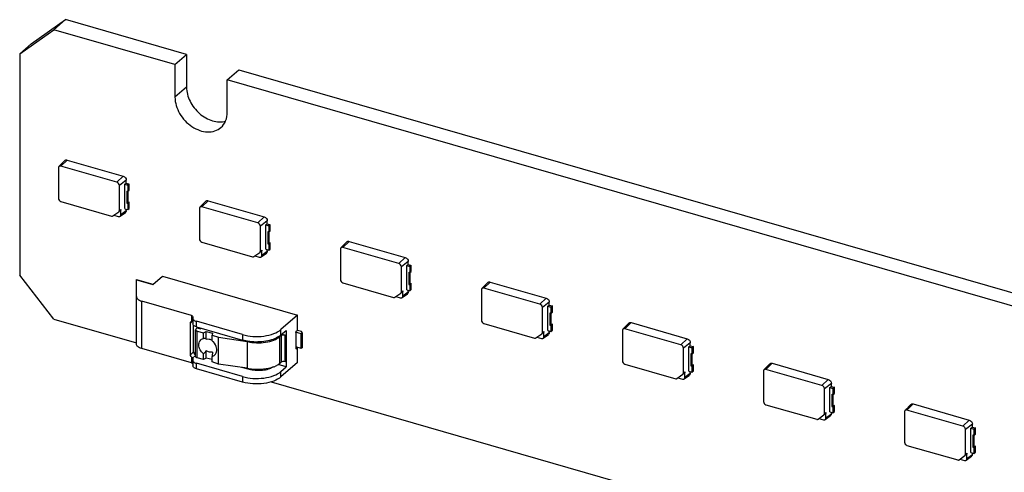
# Model space of a CAD drawing. Header units: millimetres. Extents: x 0 to 210, y 0 to 297.
# Tile 8 of 10: x 83 to 118, y 238 to 254. Entities that reach past the tile are written whole.
import ezdxf

# ---------------------------------------------------------------- set-up
doc = ezdxf.new("R2010")
doc.units = ezdxf.units.MM
doc.header["$LTSCALE"] = 19.36
doc.layers.get('0').update_dxf_attribs({"linetype": 'CONTINUOUS'})

msp = doc.modelspace()

# ---------------------------------------------------------------- linework, layer by layer
at = {"color": 7, "linetype": 'Continuous'}
for p, q in [((83.15568, 253.41187), (84.36812, 254.27431)), ((83.95562, 253.91707), (84.36812, 254.27431)), ((88.67588, 253.03076), (84.36812, 254.27431)), ((82.74318, 253.05464), (83.95562, 253.91707)), ((88.26338, 252.67353), (83.95562, 253.91707)), ((82.74318, 253.05464), (83.15568, 253.41187)), ((82.74318, 253.05464), (82.74318, 245.17381)), ((88.26338, 252.67353), (88.67588, 253.03076)), ((88.67588, 253.03076), (88.67588, 251.87231)), ((88.26338, 252.67353), (88.26338, 251.51507)), ((90.12534, 252.13603), (90.53784, 252.49326)), ((90.53784, 252.49326), (136.37473, 239.26129)), ((90.12534, 250.97757), (90.12534, 252.13603)), ((135.96223, 238.90406), (90.12534, 252.13603)), ((84.43193, 249.27624), (86.42379, 248.70124)), ((84.1191, 248.99849), (84.1191, 247.91595)), ((84.13724, 249.0467), (84.34604, 249.25866)), ((84.18969, 249.09994), (84.16543, 249.07893)), ((86.19879, 248.48596), (84.20693, 249.06096)), ((86.28662, 247.47767), (86.28662, 248.37278)), ((86.47751, 248.41149), (86.53205, 248.45348)), ((86.47751, 247.54547), (86.47751, 248.41149)), ((86.47751, 248.41149), (86.5903, 248.37893)), ((86.53205, 248.45348), (86.53205, 248.56174)), ((86.53205, 248.45348), (86.6403, 248.42223)), ((86.6403, 248.42223), (86.5903, 248.37893)), ((86.5903, 248.37893), (86.5903, 248.16243)), ((86.6403, 248.20573), (86.6403, 248.42223)), ((86.55115, 248.17373), (86.55115, 247.74071)), ((86.55115, 248.17373), (86.5903, 248.16243)), ((86.5903, 248.16243), (86.6403, 248.20573)), ((86.60115, 247.78401), (86.60115, 248.17373)), ((84.20693, 247.80277), (86.01137, 247.28188)), ((86.47978, 247.54481), (86.5903, 247.51291)), ((86.53205, 247.4792), (86.53205, 247.52972)), ((86.60115, 247.78401), (86.55115, 247.74071)), ((86.55115, 247.74071), (86.5903, 247.72941)), ((86.6403, 247.77271), (86.5903, 247.72941)), ((86.5903, 247.72941), (86.5903, 247.51291)), ((86.5903, 247.51291), (86.6403, 247.55621)), ((86.60115, 247.78401), (86.6403, 247.77271)), ((86.6403, 247.55621), (86.6403, 247.77271)), ((89.13339, 247.55099), (89.13339, 246.46845)), ((89.15153, 247.5992), (89.36032, 247.81116)), ((89.20397, 247.65244), (89.17971, 247.63143)), ((91.21308, 247.03846), (89.22122, 247.61346)), ((89.44622, 247.82874), (91.43808, 247.25374)), ((86.05816, 247.28775), (86.26724, 247.43647)), ((86.09197, 247.3118), (86.24879, 247.26653)), ((86.32045, 247.47564), (86.26724, 247.43647)), ((86.3149, 247.27531), (86.50127, 247.41248)), ((86.34116, 247.33224), (86.34116, 247.51966)), ((91.30091, 246.03017), (91.30091, 246.92528)), ((91.49179, 246.96399), (91.54633, 247.00598)), ((91.49179, 246.09797), (91.49179, 246.96399)), ((91.49179, 246.96399), (91.60459, 246.93143)), ((91.54633, 247.00598), (91.54633, 247.11424)), ((91.54633, 247.00598), (91.65459, 246.97473)), ((91.65459, 246.97473), (91.60459, 246.93143)), ((91.60459, 246.93143), (91.60459, 246.71493)), ((91.65459, 246.75823), (91.65459, 246.97473)), ((91.56544, 246.72623), (91.56544, 246.29321)), ((91.56544, 246.72623), (91.60459, 246.71493)), ((91.60459, 246.71493), (91.65459, 246.75823)), ((91.61544, 246.33651), (91.61544, 246.72433)), ((89.22122, 246.35527), (91.02565, 245.83438)), ((91.61544, 246.33651), (91.56544, 246.29321)), ((91.56544, 246.29321), (91.60459, 246.28191)), ((91.65459, 246.32521), (91.60459, 246.28191)), ((91.60459, 246.28191), (91.60459, 246.06541)), ((91.61544, 246.33651), (91.65459, 246.32521)), ((91.65459, 246.10871), (91.65459, 246.32521)), ((94.16582, 246.1517), (94.37461, 246.36366)), ((94.21826, 246.20494), (94.194, 246.18393)), ((96.22737, 245.59096), (94.23551, 246.16596)), ((94.46051, 246.38124), (96.45237, 245.80624)), ((91.07245, 245.84025), (91.28152, 245.98897)), ((91.10626, 245.8643), (91.26308, 245.81903)), ((91.33473, 246.02814), (91.28152, 245.98897)), ((91.32919, 245.82781), (91.51555, 245.96498)), ((91.35545, 245.88474), (91.35545, 246.07216)), ((91.49406, 246.09731), (91.60459, 246.06541)), ((91.54633, 246.0317), (91.54633, 246.08222)), ((91.60459, 246.06541), (91.65459, 246.10871)), ((94.14768, 246.10349), (94.14768, 245.02095)), ((96.3152, 244.58267), (96.3152, 245.47778)), ((96.50608, 245.51649), (96.56062, 245.55848)), ((96.50608, 244.65047), (96.50608, 245.51649)), ((96.50608, 245.51649), (96.61887, 245.48393)), ((96.56062, 245.55848), (96.56062, 245.66674)), ((96.56062, 245.55848), (96.66887, 245.52723)), ((96.66887, 245.52723), (96.61887, 245.48393)), ((96.61887, 245.48393), (96.61887, 245.26743)), ((96.66887, 245.31073), (96.66887, 245.52723)), ((83.95562, 243.61137), (82.74318, 245.17381)), ((87.47413, 244.84317), (87.81523, 245.13857)), ((87.81523, 245.13857), (92.62167, 243.75107)), ((96.57973, 245.27873), (96.57973, 244.84571)), ((96.57973, 245.27873), (96.61887, 245.26743)), ((96.61887, 245.26743), (96.66887, 245.31073)), ((96.62973, 244.88901), (96.62973, 245.27873)), ((86.89424, 242.72698), (86.89424, 245.02111)), ((86.89424, 245.0211), (87.47694, 244.85289)), ((86.89424, 245.01057), (87.47413, 244.84317)), ((94.23551, 244.90777), (96.03994, 244.38688)), ((96.62973, 244.88901), (96.57973, 244.84571)), ((96.57973, 244.84571), (96.61887, 244.83441)), ((96.66887, 244.87771), (96.61887, 244.83441)), ((96.61887, 244.83441), (96.61887, 244.61791)), ((96.62973, 244.88901), (96.66887, 244.87771)), ((96.66887, 244.66121), (96.66887, 244.87771)), ((99.1801, 244.7042), (99.3889, 244.91616)), ((99.23255, 244.75744), (99.20829, 244.73643)), ((99.47479, 244.93374), (101.46665, 244.35874)), ((96.08674, 244.39275), (96.29581, 244.54147)), ((96.12055, 244.4168), (96.27737, 244.37153)), ((96.34902, 244.58064), (96.29581, 244.54147)), ((96.34347, 244.38031), (96.52984, 244.51748)), ((96.36973, 244.43724), (96.36973, 244.62466)), ((96.50835, 244.64981), (96.61887, 244.61791)), ((96.56062, 244.5842), (96.56062, 244.63472)), ((96.61887, 244.61791), (96.66887, 244.66121)), ((99.16197, 244.65599), (99.16197, 243.57345)), ((101.24165, 244.14346), (99.24979, 244.71846)), ((88.85039, 243.74278), (87.08174, 244.25335)), ((101.32948, 243.13517), (101.32948, 244.03028)), ((101.52037, 244.06899), (101.57491, 244.11098)), ((101.52037, 243.20297), (101.52037, 244.06899)), ((101.52037, 244.06899), (101.63316, 244.03643)), ((101.57491, 244.11098), (101.57491, 244.21924)), ((101.57491, 244.11098), (101.68316, 244.07973)), ((101.68316, 244.07973), (101.63316, 244.03643)), ((101.63316, 244.03643), (101.63316, 243.81993)), ((101.68316, 243.86323), (101.68316, 244.07973)), ((88.90039, 243.69948), (88.90039, 243.44689)), ((92.62167, 243.75107), (92.03417, 243.24228)), ((92.62167, 243.20981), (92.62167, 243.75107)), ((101.59402, 243.83123), (101.59402, 243.39821)), ((101.59402, 243.83123), (101.63316, 243.81993)), ((101.63316, 243.81993), (101.68316, 243.86323)), ((101.64402, 243.44151), (101.64402, 243.83123)), ((83.95562, 243.61137), (86.89424, 242.76306)), ((88.81379, 242.34606), (88.81379, 243.47189)), ((88.92629, 242.44348), (88.92629, 243.3926)), ((90.66815, 243.05927), (89.02539, 243.53349)), ((89.02539, 243.33864), (90.66815, 242.86441)), ((99.24979, 243.46027), (101.05423, 242.93938)), ((101.64402, 243.44151), (101.59402, 243.39821)), ((101.59402, 243.39821), (101.63316, 243.38691)), ((101.68316, 243.43021), (101.63316, 243.38691)), ((101.63316, 243.38691), (101.63316, 243.17041)), ((101.64402, 243.44151), (101.68316, 243.43021)), ((101.68316, 243.21371), (101.68316, 243.43021)), ((104.19439, 243.2567), (104.40318, 243.46866)), ((104.48908, 243.48624), (106.48094, 242.91124)), ((88.99887, 242.2785), (88.99887, 243.23112)), ((89.00977, 243.25382), (89.05517, 243.29837)), ((89.05347, 243.18657), (89.28024, 243.1288)), ((89.05517, 243.29837), (89.16654, 243.27)), ((89.0995, 243.28708), (89.0995, 243.31725)), ((89.16654, 243.27), (89.1907, 243.29092)), ((89.28024, 243.1288), (89.37752, 243.17416)), ((89.28024, 242.92701), (89.28024, 243.1288)), ((89.37752, 242.90077), (89.37752, 243.17416)), ((89.37752, 243.17416), (89.60027, 243.11741)), ((89.60027, 243.11741), (89.58165, 243.04156)), ((89.58165, 242.84551), (89.58165, 243.04156)), ((89.58165, 243.04156), (89.81163, 242.96688)), ((92.04177, 243.0308), (91.99177, 242.9875)), ((92.03417, 243.04743), (92.22167, 243.20981)), ((92.07167, 243.0799), (92.17837, 243.0491)), ((92.22167, 243.20981), (92.22167, 241.91077)), ((92.75738, 243.08403), (92.55533, 243.14236)), ((92.62167, 243.20981), (92.55917, 243.15568)), ((92.55917, 243.15568), (92.55917, 242.54946)), ((92.76743, 243.16773), (92.62167, 243.20981)), ((92.79488, 243.11651), (92.75738, 243.08403)), ((92.75738, 242.56441), (92.75738, 243.08403)), ((92.79488, 243.11651), (92.76743, 243.16773)), ((92.79488, 242.59689), (92.79488, 243.11651)), ((101.10102, 242.94525), (101.3101, 243.09397)), ((101.36331, 243.13314), (101.3101, 243.09397)), ((101.35776, 242.93281), (101.54413, 243.06998)), ((101.38402, 242.98974), (101.38402, 243.17716)), ((101.52264, 243.20231), (101.63316, 243.17041)), ((101.57491, 243.1367), (101.57491, 243.18722)), ((101.63316, 243.17041), (101.68316, 243.21371)), ((104.17625, 243.20849), (104.17625, 242.12595)), ((104.24683, 243.30994), (104.22258, 243.28893)), ((106.25594, 242.69596), (104.26408, 243.27096)), ((89.81163, 242.01425), (89.81163, 242.96688)), ((89.81163, 242.96688), (90.82806, 242.81771)), ((101.13484, 242.9693), (101.29165, 242.92403)), ((106.53465, 242.62149), (106.58919, 242.66348)), ((106.58919, 242.66348), (106.58919, 242.77174)), ((106.58919, 242.66348), (106.69745, 242.63223)), ((106.69745, 242.63223), (106.64745, 242.58893)), ((106.69745, 242.41573), (106.69745, 242.63223)), ((88.85039, 242.05403), (87.08174, 242.5646)), ((89.28024, 242.17617), (89.28024, 242.37797)), ((89.37752, 242.22154), (89.37752, 242.49493)), ((89.58165, 242.08893), (89.58165, 242.28498)), ((92.75738, 242.56441), (92.55917, 242.62163)), ((92.55917, 242.54946), (92.62167, 242.60359)), ((92.62167, 242.06232), (92.62167, 242.60359)), ((92.79488, 242.59689), (92.75738, 242.56441)), ((106.34377, 241.68767), (106.34377, 242.58278)), ((106.53465, 241.75547), (106.53465, 242.62149)), ((106.53465, 242.62149), (106.64745, 242.58893)), ((106.6083, 242.38373), (106.6083, 241.95071)), ((106.6083, 242.38373), (106.64745, 242.37243)), ((106.64745, 242.58893), (106.64745, 242.37243)), ((106.64745, 242.37243), (106.69745, 242.41573)), ((106.6583, 241.99401), (106.6583, 242.38183)), ((88.90039, 242.20559), (88.90039, 241.953)), ((90.66815, 241.56538), (89.02539, 242.0396)), ((89.28024, 242.17617), (89.05347, 242.23395)), ((89.37752, 242.22154), (89.28024, 242.17617)), ((89.58165, 242.16953), (89.37752, 242.22154)), ((89.81163, 242.01425), (89.58165, 242.08893)), ((90.82806, 241.86508), (89.81163, 242.01425)), ((92.22167, 241.91077), (91.93296, 241.99411)), ((92.04177, 242.07817), (91.99177, 242.03487)), ((92.62167, 242.06232), (92.03417, 241.55353)), ((104.26408, 242.01277), (106.06851, 241.49188)), ((106.6583, 241.99401), (106.6083, 241.95071)), ((106.6083, 241.95071), (106.64745, 241.93941)), ((106.69745, 241.98271), (106.64745, 241.93941)), ((106.64745, 241.93941), (106.64745, 241.72291)), ((106.6583, 241.99401), (106.69745, 241.98271)), ((106.69745, 241.76621), (106.69745, 241.98271)), ((109.20868, 241.8092), (109.41747, 242.02116)), ((109.50337, 242.03874), (111.49523, 241.46374)), ((90.66815, 241.37052), (89.02539, 241.84474)), ((90.9604, 241.81077), (90.63732, 241.89307)), ((92.03417, 241.74839), (92.22167, 241.91077)), ((106.11531, 241.49775), (106.32439, 241.64647)), ((106.3776, 241.68564), (106.32439, 241.64647)), ((106.37205, 241.48531), (106.55842, 241.62248)), ((106.39831, 241.54224), (106.39831, 241.72966)), ((106.53692, 241.75481), (106.64745, 241.72291)), ((106.58919, 241.6892), (106.58919, 241.73972)), ((106.64745, 241.72291), (106.69745, 241.76621)), ((109.19054, 241.76099), (109.19054, 240.67845)), ((109.26112, 241.86244), (109.23686, 241.84143)), ((111.27023, 241.24846), (109.27837, 241.82346)), ((91.68789, 241.37925), (132.6467, 229.55547)), ((106.14912, 241.5218), (106.30594, 241.47653)), ((111.60348, 241.21598), (111.60348, 241.32424)), ((111.35806, 240.24017), (111.35806, 241.13528)), ((111.54894, 241.17399), (111.60348, 241.21598)), ((111.54894, 240.30797), (111.54894, 241.17399)), ((111.54894, 241.17399), (111.66173, 241.14143)), ((111.60348, 241.21598), (111.71173, 241.18473)), ((111.62259, 240.93623), (111.62259, 240.50321)), ((111.62259, 240.93623), (111.66173, 240.92493)), ((111.71173, 241.18473), (111.66173, 241.14143)), ((111.66173, 241.14143), (111.66173, 240.92493)), ((111.66173, 240.92493), (111.71173, 240.96823)), ((111.67259, 240.54651), (111.67259, 240.93623)), ((111.71173, 240.96823), (111.71173, 241.18473)), ((109.27837, 240.56527), (111.0828, 240.04438)), ((111.67259, 240.54651), (111.62259, 240.50321)), ((111.71173, 240.53521), (111.66173, 240.49191)), ((111.67259, 240.54651), (111.71173, 240.53521)), ((111.71173, 240.31871), (111.71173, 240.53521)), ((114.22296, 240.3617), (114.43176, 240.57366)), ((114.51766, 240.59124), (116.50951, 240.01624)), ((111.1296, 240.05025), (111.33867, 240.19897)), ((111.39188, 240.23814), (111.33867, 240.19897)), ((111.38633, 240.03781), (111.5727, 240.17498)), ((111.4126, 240.09474), (111.4126, 240.28216)), ((111.55121, 240.30731), (111.66173, 240.27541)), ((111.60348, 240.2417), (111.60348, 240.29222)), ((111.62259, 240.50321), (111.66173, 240.49191)), ((111.66173, 240.49191), (111.66173, 240.27541)), ((111.66173, 240.27541), (111.71173, 240.31871)), ((114.20483, 240.31349), (114.20483, 239.23095)), ((114.27541, 240.41494), (114.25115, 240.39393)), ((116.28451, 239.80096), (114.29266, 240.37596)), ((111.16341, 240.0743), (111.32023, 240.02903)), ((116.61777, 239.76848), (116.61777, 239.87674)), ((116.37234, 238.79267), (116.37234, 239.68778)), ((116.56323, 239.72649), (116.61777, 239.76848)), ((116.56323, 239.72649), (116.67602, 239.69393)), ((116.56323, 238.86047), (116.56323, 239.72649)), ((116.61777, 239.76848), (116.72602, 239.73723)), ((116.63688, 239.48873), (116.67602, 239.47743)), ((116.63688, 239.48873), (116.63688, 239.05571)), ((116.72602, 239.73723), (116.67602, 239.69393)), ((116.67602, 239.69393), (116.67602, 239.47743)), ((116.67602, 239.47743), (116.72602, 239.52073)), ((116.68688, 239.09901), (116.68688, 239.48873)), ((116.72602, 239.52073), (116.72602, 239.73723)), ((114.29266, 239.11777), (116.09709, 238.59688)), ((116.40617, 238.79064), (116.35296, 238.75147)), ((116.42688, 238.64724), (116.42688, 238.83466)), ((116.5655, 238.85981), (116.67602, 238.82791)), ((116.61777, 238.7942), (116.61777, 238.84472)), ((116.68688, 239.09901), (116.63688, 239.05571)), ((116.63688, 239.05571), (116.67602, 239.04441)), ((116.72602, 239.08771), (116.67602, 239.04441)), ((116.67602, 239.04441), (116.67602, 238.82791)), ((116.67602, 238.82791), (116.72602, 238.87121)), ((116.68688, 239.09901), (116.72602, 239.08771)), ((116.72602, 238.87121), (116.72602, 239.08771)), ((116.14388, 238.60275), (116.35296, 238.75147)), ((116.1777, 238.6268), (116.33451, 238.58153)), ((116.40062, 238.59031), (116.58699, 238.72748))]:
    msp.add_line(p, q, dxfattribs=at)
at = {"color": 9, "linetype": 'Continuous'}
for p, q in [((88.67588, 251.87309), (88.26338, 251.51585)), ((84.43193, 249.27624), (84.20693, 249.06096)), ((86.19879, 248.48596), (86.42379, 248.70124)), ((86.53205, 248.56174), (86.28662, 248.37278)), ((89.44622, 247.82874), (89.22122, 247.61346)), ((86.28662, 247.47767), (86.34116, 247.51966)), ((86.34116, 247.33224), (86.53205, 247.4792)), ((91.21308, 247.03846), (91.43808, 247.25374)), ((91.54633, 247.11424), (91.30091, 246.92528)), ((94.46051, 246.38124), (94.23551, 246.16596)), ((91.30091, 246.03017), (91.35545, 246.07216)), ((91.35545, 245.88474), (91.54633, 246.0317)), ((96.22737, 245.59096), (96.45237, 245.80624)), ((96.56062, 245.66674), (96.3152, 245.47778)), ((99.47479, 244.93374), (99.24979, 244.71846)), ((96.3152, 244.58267), (96.36973, 244.62466)), ((96.36973, 244.43724), (96.56062, 244.5842)), ((87.08174, 242.5646), (87.08174, 244.25335)), ((101.24165, 244.14346), (101.46665, 244.35874)), ((101.57491, 244.21924), (101.32948, 244.03028)), ((88.85039, 243.74278), (88.85039, 243.53203)), ((88.81379, 243.47189), (88.87948, 243.52878)), ((89.02539, 243.33864), (89.02539, 243.53349)), ((104.48908, 243.48624), (104.26408, 243.27096)), ((89.05347, 242.23395), (89.05347, 243.18657)), ((90.66815, 243.05927), (90.66815, 242.86441)), ((91.99177, 242.03487), (91.99177, 242.9875)), ((92.03417, 243.04743), (92.03417, 243.24228)), ((92.04177, 243.0308), (92.04177, 242.07817)), ((92.17837, 242.09647), (92.17837, 243.0491)), ((101.32948, 243.13517), (101.38402, 243.17716)), ((101.38402, 242.98974), (101.57491, 243.1367)), ((90.82806, 242.81771), (90.82806, 241.86508)), ((90.84442, 241.86188), (90.84442, 242.8145)), ((106.25594, 242.69596), (106.48094, 242.91124)), ((106.58919, 242.77174), (106.34377, 242.58278)), ((88.92629, 242.44348), (88.81379, 242.34606)), ((88.89122, 242.22651), (88.99887, 242.31974)), ((88.85039, 242.26478), (88.85039, 242.05403)), ((89.02539, 241.84474), (89.02539, 242.0396)), ((109.50337, 242.03874), (109.27837, 241.82346)), ((90.9604, 241.84005), (90.9604, 241.81077)), ((92.03417, 241.55353), (92.03417, 241.74839)), ((106.34377, 241.68767), (106.39831, 241.72966)), ((106.39831, 241.54224), (106.58919, 241.6892)), ((90.66815, 241.56538), (90.66815, 241.37052)), ((111.27023, 241.24846), (111.49523, 241.46374)), ((111.60348, 241.32424), (111.35806, 241.13528)), ((114.51766, 240.59124), (114.29266, 240.37596)), ((111.35806, 240.24017), (111.4126, 240.28216)), ((111.4126, 240.09474), (111.60348, 240.2417)), ((116.28451, 239.80096), (116.50951, 240.01624)), ((116.61777, 239.87674), (116.37234, 239.68778)), ((116.37234, 238.79267), (116.42688, 238.83466)), ((116.42688, 238.64724), (116.61777, 238.7942))]:
    msp.add_line(p, q, dxfattribs=at)
at = {"color": 7, "linetype": 'Continuous'}
for centre, radius, start, end in [((89.28595, 242.49072), 0.46185, 48.469792, 50.19026), ((89.26947, 242.47252), 0.4864, 42.152523, 48.438407), ((90.80353, 242.64914), 0.17035, 76.110047, 81.719076), ((91.14475, 244.58106), 1.78212, 259.809371, 260.357095), ((91.1476, 244.59773), 1.79903, 260.356534, 260.559478), ((91.42723, 242.79767), 0.95356, 292.607026, 295.487928), ((90.80353, 241.69651), 0.17035, 76.110047, 81.719076), ((91.19704, 243.28824), 1.4693, 256.114078, 260.109631), ((91.21431, 243.38402), 1.56663, 260.089023, 260.83083), ((91.221, 243.42591), 1.60904, 260.833255, 262.205443), ((91.40193, 242.85751), 1.01852, 291.512916, 292.62722)]:
    msp.add_arc(centre, radius, start, end, dxfattribs=at)
for points, knots in [([(88.67588, 251.87231), (88.67588, 251.701), (88.77356, 251.34425), (89.05506, 250.98346), (89.35126, 250.7713), (89.59073, 250.66695), (89.83259, 250.62422), (89.99088, 250.64056), (90.06345, 250.66044)], [0, 0, 0, 0, 0.24833141, 0.5154961, 0.64752765, 0.77338187, 0.89092192, 1, 1, 1, 1]), ([(88.26338, 251.51507), (88.26338, 251.31427), (88.36341, 251.00272), (88.61379, 250.66853), (88.85817, 250.46011), (89.13296, 250.32093), (89.41601, 250.26334), (89.68352, 250.2955), (89.83616, 250.38004), (89.89811, 250.4337)], [0, 0, 0, 0, 0.25646625, 0.39453878, 0.53164036, 0.66262929, 0.7840089, 0.89530969, 1, 1, 1, 1]), ([(89.89811, 250.4337), (89.9711, 250.49692), (90.09139, 250.66863), (90.12534, 250.87296), (90.12534, 250.97757)], [0, 0, 0, 0, 0.47998168, 1, 1, 1, 1]), ([(84.34604, 249.25866), (84.3561, 249.26889), (84.385, 249.28367), (84.41657, 249.28068), (84.43193, 249.27624)], [0, 0, 0, 0, 0.47292106, 1, 1, 1, 1]), ([(84.13731, 249.04663), (84.13434, 249.04369), (84.12314, 249.03014), (84.1191, 249.01175), (84.1191, 248.99849)], [0, 0, 0, 0, 0.23941554, 1, 1, 1, 1]), ([(84.20693, 249.06096), (84.19448, 249.06456), (84.16875, 249.06732), (84.14561, 249.05482), (84.13731, 249.04663)], [0, 0, 0, 0, 0.52652287, 1, 1, 1, 1]), ([(86.42379, 248.70124), (86.45376, 248.69259), (86.50685, 248.65367), (86.53205, 248.5922), (86.53205, 248.56174)], [0, 0, 0, 0, 0.50591329, 1, 1, 1, 1]), ([(86.28662, 248.37278), (86.28662, 248.39748), (86.26598, 248.44721), (86.22309, 248.47895), (86.19879, 248.48596)], [0, 0, 0, 0, 0.49413772, 1, 1, 1, 1]), ([(84.1191, 247.91595), (84.1191, 247.89125), (84.13975, 247.84152), (84.18264, 247.80978), (84.20693, 247.80277)], [0, 0, 0, 0, 0.49413772, 1, 1, 1, 1]), ([(89.1516, 247.59913), (89.14863, 247.59619), (89.13743, 247.58264), (89.13339, 247.56425), (89.13339, 247.55099)], [0, 0, 0, 0, 0.23941554, 1, 1, 1, 1]), ([(89.22122, 247.61346), (89.20876, 247.61706), (89.18303, 247.61982), (89.15989, 247.60732), (89.1516, 247.59913)], [0, 0, 0, 0, 0.52652287, 1, 1, 1, 1]), ([(89.36032, 247.81116), (89.37039, 247.82139), (89.39928, 247.83617), (89.43086, 247.83318), (89.44622, 247.82874)], [0, 0, 0, 0, 0.47292106, 1, 1, 1, 1]), ([(86.01137, 247.28188), (86.01557, 247.28066), (86.03123, 247.27748), (86.04868, 247.28101), (86.05816, 247.28775)], [0, 0, 0, 0, 0.27350331, 1, 1, 1, 1]), ([(86.24879, 247.26653), (86.26033, 247.2632), (86.28379, 247.2601), (86.30606, 247.26905), (86.31478, 247.27545)], [0, 0, 0, 0, 0.52599229, 1, 1, 1, 1]), ([(86.26724, 247.43647), (86.27335, 247.44082), (86.28373, 247.45358), (86.28662, 247.46954), (86.28662, 247.47767)], [0, 0, 0, 0, 0.47973323, 1, 1, 1, 1]), ([(86.31478, 247.27545), (86.3231, 247.28155), (86.33762, 247.29893), (86.34116, 247.32104), (86.34116, 247.33224)], [0, 0, 0, 0, 0.47947535, 1, 1, 1, 1]), ([(86.34116, 247.51966), (86.34116, 247.51097), (86.33807, 247.49392), (86.32698, 247.48028), (86.32045, 247.47564)], [0, 0, 0, 0, 0.52027049, 1, 1, 1, 1]), ([(86.53205, 247.4792), (86.53205, 247.4661), (86.52745, 247.4404), (86.511, 247.41965), (86.50127, 247.41248)], [0, 0, 0, 0, 0.52023841, 1, 1, 1, 1]), ([(91.43808, 247.25374), (91.46804, 247.24509), (91.52114, 247.20617), (91.54633, 247.1447), (91.54633, 247.11424)], [0, 0, 0, 0, 0.50591329, 1, 1, 1, 1]), ([(91.30091, 246.92528), (91.30091, 246.94998), (91.28026, 246.99971), (91.23737, 247.03145), (91.21308, 247.03846)], [0, 0, 0, 0, 0.49413772, 1, 1, 1, 1]), ([(89.13339, 246.46845), (89.13339, 246.44375), (89.15404, 246.39402), (89.19692, 246.36228), (89.22122, 246.35527)], [0, 0, 0, 0, 0.49413772, 1, 1, 1, 1]), ([(94.16589, 246.15163), (94.16292, 246.14869), (94.15171, 246.13514), (94.14768, 246.11675), (94.14768, 246.10349)], [0, 0, 0, 0, 0.23941554, 1, 1, 1, 1]), ([(94.23551, 246.16596), (94.22305, 246.16956), (94.19732, 246.17232), (94.17418, 246.15982), (94.16589, 246.15163)], [0, 0, 0, 0, 0.52652287, 1, 1, 1, 1]), ([(94.37461, 246.36366), (94.38468, 246.37389), (94.41357, 246.38867), (94.44514, 246.38568), (94.46051, 246.38124)], [0, 0, 0, 0, 0.47292106, 1, 1, 1, 1]), ([(91.02565, 245.83438), (91.02986, 245.83316), (91.04552, 245.82998), (91.06297, 245.83351), (91.07245, 245.84025)], [0, 0, 0, 0, 0.27350331, 1, 1, 1, 1]), ([(91.26308, 245.81903), (91.27462, 245.8157), (91.29808, 245.8126), (91.32034, 245.82155), (91.32907, 245.82795)], [0, 0, 0, 0, 0.52599229, 1, 1, 1, 1]), ([(91.28152, 245.98897), (91.28764, 245.99332), (91.29801, 246.00608), (91.30091, 246.02204), (91.30091, 246.03017)], [0, 0, 0, 0, 0.47973323, 1, 1, 1, 1]), ([(91.32907, 245.82795), (91.33739, 245.83405), (91.3519, 245.85143), (91.35545, 245.87354), (91.35545, 245.88474)], [0, 0, 0, 0, 0.47947535, 1, 1, 1, 1]), ([(91.35545, 246.07216), (91.35545, 246.06347), (91.35235, 246.04642), (91.34126, 246.03278), (91.33473, 246.02814)], [0, 0, 0, 0, 0.52027049, 1, 1, 1, 1]), ([(91.54633, 246.0317), (91.54633, 246.0186), (91.54174, 245.9929), (91.52529, 245.97215), (91.51555, 245.96498)], [0, 0, 0, 0, 0.52023841, 1, 1, 1, 1]), ([(96.45237, 245.80624), (96.48233, 245.79759), (96.53543, 245.75867), (96.56062, 245.6972), (96.56062, 245.66674)], [0, 0, 0, 0, 0.50591329, 1, 1, 1, 1]), ([(96.3152, 245.47778), (96.3152, 245.50248), (96.29455, 245.55221), (96.25166, 245.58395), (96.22737, 245.59096)], [0, 0, 0, 0, 0.49413772, 1, 1, 1, 1]), ([(94.14768, 245.02095), (94.14768, 244.99625), (94.16832, 244.94652), (94.21121, 244.91478), (94.23551, 244.90777)], [0, 0, 0, 0, 0.49413772, 1, 1, 1, 1]), ([(99.3889, 244.91616), (99.39897, 244.92639), (99.42786, 244.94117), (99.45943, 244.93818), (99.47479, 244.93374)], [0, 0, 0, 0, 0.47292106, 1, 1, 1, 1]), ([(86.89424, 244.41573), (86.89424, 244.39901), (86.90489, 244.36245), (86.94573, 244.31679), (87.0066, 244.27903), (87.05512, 244.26103), (87.08174, 244.25335)], [0, 0, 0, 0, 0.19057513, 0.41371082, 0.68415861, 1, 1, 1, 1]), ([(96.03994, 244.38688), (96.04415, 244.38566), (96.0598, 244.38248), (96.07726, 244.38601), (96.08674, 244.39275)], [0, 0, 0, 0, 0.27350331, 1, 1, 1, 1]), ([(96.27737, 244.37153), (96.28891, 244.3682), (96.31236, 244.3651), (96.33463, 244.37405), (96.34336, 244.38045)], [0, 0, 0, 0, 0.52599229, 1, 1, 1, 1]), ([(96.29581, 244.54147), (96.30192, 244.54582), (96.3123, 244.55858), (96.3152, 244.57454), (96.3152, 244.58267)], [0, 0, 0, 0, 0.47973323, 1, 1, 1, 1]), ([(96.34336, 244.38045), (96.35168, 244.38655), (96.36619, 244.40393), (96.36973, 244.42604), (96.36973, 244.43724)], [0, 0, 0, 0, 0.47947535, 1, 1, 1, 1]), ([(96.36973, 244.62466), (96.36973, 244.61597), (96.36664, 244.59892), (96.35555, 244.58528), (96.34902, 244.58064)], [0, 0, 0, 0, 0.52027049, 1, 1, 1, 1]), ([(96.56062, 244.5842), (96.56062, 244.5711), (96.55602, 244.5454), (96.53958, 244.52465), (96.52984, 244.51748)], [0, 0, 0, 0, 0.52023841, 1, 1, 1, 1]), ([(99.18017, 244.70413), (99.17721, 244.70119), (99.166, 244.68764), (99.16197, 244.66925), (99.16197, 244.65599)], [0, 0, 0, 0, 0.23941554, 1, 1, 1, 1]), ([(99.24979, 244.71846), (99.23734, 244.72206), (99.21161, 244.72482), (99.18847, 244.71232), (99.18017, 244.70413)], [0, 0, 0, 0, 0.52652287, 1, 1, 1, 1]), ([(101.32948, 244.03028), (101.32948, 244.05498), (101.30884, 244.10471), (101.26595, 244.13645), (101.24165, 244.14346)], [0, 0, 0, 0, 0.49413772, 1, 1, 1, 1]), ([(101.46665, 244.35874), (101.49662, 244.35009), (101.54971, 244.31117), (101.57491, 244.2497), (101.57491, 244.21924)], [0, 0, 0, 0, 0.50591329, 1, 1, 1, 1]), ([(88.85039, 243.74278), (88.85749, 243.74073), (88.8781, 243.73357), (88.90039, 243.71479), (88.90039, 243.69948)], [0, 0, 0, 0, 0.32557324, 1, 1, 1, 1]), ([(88.81379, 243.47189), (88.81379, 243.4769), (88.81529, 243.49541), (88.82466, 243.51359), (88.83493, 243.52248)], [0, 0, 0, 0, 0.26930288, 1, 1, 1, 1]), ([(88.89122, 243.52555), (88.88739, 243.5297), (88.87664, 243.53626), (88.86417, 243.53596), (88.85812, 243.53455)], [0, 0, 0, 0, 0.47646778, 1, 1, 1, 1]), ([(88.90039, 243.50463), (88.90039, 243.5102), (88.89751, 243.51801), (88.89266, 243.52398), (88.89122, 243.52555)], [0, 0, 0, 0, 0.72337361, 1, 1, 1, 1]), ([(88.90039, 243.64175), (88.90039, 243.6306), (88.90749, 243.60623), (88.93472, 243.57579), (88.9753, 243.55061), (89.00764, 243.53862), (89.02539, 243.53349)], [0, 0, 0, 0, 0.19057513, 0.41371082, 0.68415861, 1, 1, 1, 1]), ([(89.02539, 243.33864), (89.00764, 243.34376), (88.9753, 243.35576), (88.93472, 243.38093), (88.90749, 243.41137), (88.90039, 243.43574), (88.90039, 243.44689)], [0, 0, 0, 0, 0.31584139, 0.58628918, 0.80942487, 1, 1, 1, 1]), ([(99.16197, 243.57345), (99.16197, 243.54875), (99.18261, 243.49902), (99.2255, 243.46728), (99.24979, 243.46027)], [0, 0, 0, 0, 0.49413772, 1, 1, 1, 1]), ([(104.40319, 243.46866), (104.41325, 243.47889), (104.44215, 243.49367), (104.47372, 243.49068), (104.48908, 243.48624)], [0, 0, 0, 0, 0.47292106, 1, 1, 1, 1]), ([(88.99889, 243.23112), (88.99886, 243.22643), (89.00307, 243.21289), (89.0233, 243.19644), (89.04238, 243.1894), (89.05347, 243.18657)], [0, 0, 0, 0, 0.18852227, 0.54023246, 1, 1, 1, 1]), ([(89.00977, 243.25382), (89.00808, 243.25216), (89.00243, 243.24583), (88.99892, 243.23726), (88.99889, 243.23112)], [0, 0, 0, 0, 0.27839725, 1, 1, 1, 1]), ([(90.66815, 243.05927), (90.78818, 243.02462), (91.04197, 242.98411), (91.41895, 242.99594), (91.76054, 243.0746), (91.95955, 243.17765), (92.03417, 243.24228)], [0, 0, 0, 0, 0.26377701, 0.53791403, 0.79155443, 1, 1, 1, 1]), ([(90.84442, 242.8145), (90.94762, 242.78885), (91.16264, 242.76038), (91.47944, 242.77623), (91.76419, 242.846), (91.92934, 242.93343), (91.99177, 242.9875)], [0, 0, 0, 0, 0.2671942, 0.54081064, 0.79248886, 1, 1, 1, 1]), ([(92.03417, 243.04743), (92.02561, 243.04001), (91.98836, 243.00967), (91.94782, 242.98352), (91.91586, 242.96552)], [0, 0, 0, 0, 0.23604865, 1, 1, 1, 1]), ([(92.04177, 243.0308), (92.04405, 243.03278), (92.05519, 243.04093), (92.06822, 243.04617), (92.07854, 243.04915)], [0, 0, 0, 0, 0.21942574, 1, 1, 1, 1]), ([(92.07854, 243.04915), (92.08238, 243.05026), (92.09864, 243.05422), (92.11545, 243.0558), (92.12817, 243.0558)], [0, 0, 0, 0, 0.23924498, 1, 1, 1, 1]), ([(92.12817, 243.0558), (92.13255, 243.0558), (92.14945, 243.05522), (92.16633, 243.05258), (92.17837, 243.0491)], [0, 0, 0, 0, 0.25910252, 1, 1, 1, 1]), ([(101.3101, 243.09397), (101.31621, 243.09832), (101.32659, 243.11108), (101.32948, 243.12704), (101.32948, 243.13517)], [0, 0, 0, 0, 0.47973323, 1, 1, 1, 1]), ([(101.35765, 242.93295), (101.36596, 242.93905), (101.38048, 242.95643), (101.38402, 242.97854), (101.38402, 242.98974)], [0, 0, 0, 0, 0.47947535, 1, 1, 1, 1]), ([(101.38402, 243.17716), (101.38402, 243.16847), (101.38093, 243.15142), (101.36984, 243.13778), (101.36331, 243.13314)], [0, 0, 0, 0, 0.52027049, 1, 1, 1, 1]), ([(101.57491, 243.1367), (101.57491, 243.1236), (101.57031, 243.0979), (101.55386, 243.07715), (101.54413, 243.06998)], [0, 0, 0, 0, 0.52023841, 1, 1, 1, 1]), ([(104.19446, 243.25663), (104.19149, 243.25369), (104.18029, 243.24014), (104.17625, 243.22175), (104.17625, 243.20849)], [0, 0, 0, 0, 0.23941554, 1, 1, 1, 1]), ([(104.26408, 243.27096), (104.25162, 243.27456), (104.2259, 243.27732), (104.20275, 243.26482), (104.19446, 243.25663)], [0, 0, 0, 0, 0.52652287, 1, 1, 1, 1]), ([(87.08174, 242.5646), (87.05512, 242.57228), (87.0066, 242.59028), (86.94573, 242.62804), (86.90489, 242.6737), (86.89424, 242.71026), (86.89424, 242.72698)], [0, 0, 0, 0, 0.31584139, 0.58628918, 0.80942487, 1, 1, 1, 1]), ([(89.1118, 242.6954), (89.1118, 242.74707), (89.13956, 242.85326), (89.23238, 242.91408), (89.28024, 242.92701)], [0, 0, 0, 0, 0.51032944, 1, 1, 1, 1]), ([(89.28024, 242.37797), (89.23, 242.41714), (89.14769, 242.51315), (89.1118, 242.63634), (89.1118, 242.6954)], [0, 0, 0, 0, 0.51888516, 1, 1, 1, 1]), ([(89.37752, 242.90077), (89.3641, 242.91064), (89.33247, 242.92579), (89.29767, 242.92831), (89.28024, 242.92701)], [0, 0, 0, 0, 0.48799492, 1, 1, 1, 1]), ([(89.37752, 242.90077), (89.4101, 242.90946), (89.48432, 242.90864), (89.55078, 242.87854), (89.58197, 242.85776)], [0, 0, 0, 0, 0.47360489, 1, 1, 1, 1]), ([(89.75051, 242.51042), (89.75051, 242.53526), (89.7383, 242.6407), (89.68426, 242.73915), (89.63007, 242.79895)], [0, 0, 0, 0, 0.23540668, 1, 1, 1, 1]), ([(90.82945, 242.82705), (90.81554, 242.82955), (90.76133, 242.83997), (90.70761, 242.85302), (90.66815, 242.86441)], [0, 0, 0, 0, 0.2560247, 1, 1, 1, 1]), ([(91.91586, 242.96552), (91.84575, 242.92605), (91.68533, 242.86149), (91.3293, 242.7876), (91.04143, 242.79165), (90.85252, 242.82306)], [0, 0, 0, 0, 0.22176187, 0.47215731, 1, 1, 1, 1]), ([(101.05423, 242.93938), (101.05843, 242.93816), (101.07409, 242.93498), (101.09154, 242.93851), (101.10102, 242.94525)], [0, 0, 0, 0, 0.27350331, 1, 1, 1, 1]), ([(101.29165, 242.92403), (101.30319, 242.9207), (101.32665, 242.9176), (101.34892, 242.92655), (101.35765, 242.93295)], [0, 0, 0, 0, 0.52599229, 1, 1, 1, 1]), ([(106.34377, 242.58278), (106.34377, 242.60748), (106.32312, 242.65721), (106.28024, 242.68895), (106.25594, 242.69596)], [0, 0, 0, 0, 0.49413772, 1, 1, 1, 1]), ([(106.48094, 242.91124), (106.5109, 242.90259), (106.564, 242.86367), (106.58919, 242.8022), (106.58919, 242.77174)], [0, 0, 0, 0, 0.50591329, 1, 1, 1, 1]), ([(88.85039, 242.26478), (88.84477, 242.27038), (88.82539, 242.29339), (88.81379, 242.32388), (88.81379, 242.34606)], [0, 0, 0, 0, 0.26358519, 1, 1, 1, 1]), ([(88.92629, 242.44348), (88.92629, 242.42175), (88.94266, 242.37722), (88.97802, 242.34664), (88.99873, 242.33717)], [0, 0, 0, 0, 0.48835877, 1, 1, 1, 1]), ([(89.05347, 242.23395), (89.04581, 242.2359), (89.02376, 242.24286), (88.9988, 242.26222), (88.99889, 242.2785)], [0, 0, 0, 0, 0.32682041, 1, 1, 1, 1]), ([(89.28024, 242.37797), (89.28954, 242.38595), (89.32661, 242.4208), (89.35769, 242.46185), (89.37752, 242.49493)], [0, 0, 0, 0, 0.24120776, 1, 1, 1, 1]), ([(89.60027, 242.43755), (89.56431, 242.42822), (89.48184, 242.43181), (89.41029, 242.46949), (89.37752, 242.49493)], [0, 0, 0, 0, 0.47247492, 1, 1, 1, 1]), ([(89.58165, 242.28498), (89.61975, 242.29199), (89.69564, 242.32922), (89.7335, 242.40415), (89.74281, 242.44306)], [0, 0, 0, 0, 0.49196938, 1, 1, 1, 1]), ([(89.60027, 242.43755), (89.59902, 242.42346), (89.5941, 242.37246), (89.5878, 242.32156), (89.58165, 242.28498)], [0, 0, 0, 0, 0.2760778, 1, 1, 1, 1]), ([(89.74281, 242.44306), (89.74409, 242.44843), (89.74866, 242.4706), (89.75051, 242.49331), (89.75051, 242.51042)], [0, 0, 0, 0, 0.24404994, 1, 1, 1, 1]), ([(88.85039, 242.26478), (88.85419, 242.261), (88.86767, 242.24811), (88.88221, 242.23629), (88.89122, 242.22651)], [0, 0, 0, 0, 0.28716558, 1, 1, 1, 1]), ([(88.90039, 242.01073), (88.90039, 242.01519), (88.89665, 242.02792), (88.87831, 242.044), (88.86065, 242.05107), (88.85039, 242.05403)], [0, 0, 0, 0, 0.19112726, 0.54227864, 1, 1, 1, 1]), ([(88.89122, 242.22651), (88.89266, 242.22494), (88.89751, 242.21897), (88.90039, 242.21117), (88.90039, 242.20559)], [0, 0, 0, 0, 0.27662639, 1, 1, 1, 1]), ([(88.90039, 242.14785), (88.90039, 242.13671), (88.90749, 242.11233), (88.93472, 242.0819), (88.9753, 242.05672), (89.00764, 242.04472), (89.02539, 242.0396)], [0, 0, 0, 0, 0.19057513, 0.41371082, 0.68415861, 1, 1, 1, 1]), ([(89.02539, 241.84474), (89.00764, 241.84987), (88.9753, 241.86186), (88.93472, 241.88704), (88.90749, 241.91748), (88.90039, 241.94185), (88.90039, 241.953)], [0, 0, 0, 0, 0.31584139, 0.58628918, 0.80942487, 1, 1, 1, 1]), ([(91.99177, 242.03487), (91.98111, 242.02563), (91.93328, 241.98768), (91.87989, 241.95712), (91.83757, 241.93692)], [0, 0, 0, 0, 0.23127956, 1, 1, 1, 1]), ([(92.17837, 242.09647), (92.15402, 242.1035), (92.10637, 242.10593), (92.05816, 242.09236), (92.04177, 242.07817)], [0, 0, 0, 0, 0.53902864, 1, 1, 1, 1]), ([(104.17625, 242.12595), (104.17625, 242.10125), (104.1969, 242.05152), (104.23979, 242.01978), (104.26408, 242.01277)], [0, 0, 0, 0, 0.49413772, 1, 1, 1, 1]), ([(109.41747, 242.02116), (109.42754, 242.03139), (109.45643, 242.04617), (109.488, 242.04318), (109.50337, 242.03874)], [0, 0, 0, 0, 0.47292106, 1, 1, 1, 1]), ([(90.66815, 241.56538), (90.78818, 241.53073), (91.04197, 241.49022), (91.41895, 241.50204), (91.76054, 241.5807), (91.95955, 241.68376), (92.03417, 241.74839)], [0, 0, 0, 0, 0.26377701, 0.53791403, 0.79155443, 1, 1, 1, 1]), ([(91.73806, 241.89772), (91.68912, 241.86617), (91.57175, 241.81619), (91.3772, 241.77783), (91.16784, 241.77308), (91.02755, 241.79366), (90.9604, 241.81077)], [0, 0, 0, 0, 0.21835115, 0.47178737, 0.74018569, 1, 1, 1, 1]), ([(91.77543, 241.90994), (91.65845, 241.86383), (91.39967, 241.80928), (91.1366, 241.8134), (91.00278, 241.83173)], [0, 0, 0, 0, 0.48211453, 1, 1, 1, 1]), ([(106.32439, 241.64647), (106.3305, 241.65082), (106.34088, 241.66358), (106.34377, 241.67954), (106.34377, 241.68767)], [0, 0, 0, 0, 0.47973323, 1, 1, 1, 1]), ([(106.39831, 241.72966), (106.39831, 241.72097), (106.39522, 241.70392), (106.38413, 241.69028), (106.3776, 241.68564)], [0, 0, 0, 0, 0.52027049, 1, 1, 1, 1]), ([(106.58919, 241.6892), (106.58919, 241.6761), (106.5846, 241.6504), (106.56815, 241.62965), (106.55842, 241.62248)], [0, 0, 0, 0, 0.52023841, 1, 1, 1, 1]), ([(109.20875, 241.80913), (109.20578, 241.80619), (109.19458, 241.79264), (109.19054, 241.77425), (109.19054, 241.76099)], [0, 0, 0, 0, 0.23941554, 1, 1, 1, 1]), ([(109.27837, 241.82346), (109.26591, 241.82706), (109.24018, 241.82982), (109.21704, 241.81732), (109.20875, 241.80913)], [0, 0, 0, 0, 0.52652287, 1, 1, 1, 1]), ([(92.03417, 241.55353), (91.95955, 241.4889), (91.76054, 241.38585), (91.41895, 241.30719), (91.04197, 241.29536), (90.78818, 241.33587), (90.66815, 241.37052)], [0, 0, 0, 0, 0.20844557, 0.46208597, 0.73622299, 1, 1, 1, 1]), ([(106.06851, 241.49188), (106.07272, 241.49066), (106.08838, 241.48748), (106.10583, 241.49101), (106.11531, 241.49775)], [0, 0, 0, 0, 0.27350331, 1, 1, 1, 1]), ([(106.30594, 241.47653), (106.31748, 241.4732), (106.34094, 241.4701), (106.36321, 241.47905), (106.37193, 241.48545)], [0, 0, 0, 0, 0.52599229, 1, 1, 1, 1]), ([(106.37193, 241.48545), (106.38025, 241.49155), (106.39476, 241.50893), (106.39831, 241.53104), (106.39831, 241.54224)], [0, 0, 0, 0, 0.47947535, 1, 1, 1, 1]), ([(111.35806, 241.13528), (111.35806, 241.15998), (111.33741, 241.20971), (111.29452, 241.24145), (111.27023, 241.24846)], [0, 0, 0, 0, 0.49413772, 1, 1, 1, 1]), ([(111.49523, 241.46374), (111.52519, 241.45509), (111.57829, 241.41617), (111.60348, 241.3547), (111.60348, 241.32424)], [0, 0, 0, 0, 0.50591329, 1, 1, 1, 1]), ([(109.19054, 240.67845), (109.19054, 240.65375), (109.21119, 240.60402), (109.25407, 240.57228), (109.27837, 240.56527)], [0, 0, 0, 0, 0.49413772, 1, 1, 1, 1]), ([(114.43176, 240.57366), (114.44183, 240.58389), (114.47072, 240.59867), (114.50229, 240.59568), (114.51766, 240.59124)], [0, 0, 0, 0, 0.47292106, 1, 1, 1, 1]), ([(111.33867, 240.19897), (111.34478, 240.20332), (111.35516, 240.21608), (111.35806, 240.23204), (111.35806, 240.24017)], [0, 0, 0, 0, 0.47973323, 1, 1, 1, 1]), ([(111.4126, 240.28216), (111.4126, 240.27347), (111.4095, 240.25642), (111.39841, 240.24278), (111.39188, 240.23814)], [0, 0, 0, 0, 0.52027049, 1, 1, 1, 1]), ([(111.60348, 240.2417), (111.60348, 240.2286), (111.59889, 240.2029), (111.58244, 240.18215), (111.5727, 240.17498)], [0, 0, 0, 0, 0.52023841, 1, 1, 1, 1]), ([(114.22304, 240.36163), (114.22007, 240.35869), (114.20886, 240.34514), (114.20483, 240.32675), (114.20483, 240.31349)], [0, 0, 0, 0, 0.23941554, 1, 1, 1, 1]), ([(114.29266, 240.37596), (114.2802, 240.37956), (114.25447, 240.38232), (114.23133, 240.36982), (114.22304, 240.36163)], [0, 0, 0, 0, 0.52652287, 1, 1, 1, 1]), ([(111.0828, 240.04438), (111.08701, 240.04316), (111.10267, 240.03998), (111.12012, 240.04351), (111.1296, 240.05025)], [0, 0, 0, 0, 0.27350331, 1, 1, 1, 1]), ([(111.32023, 240.02903), (111.33177, 240.0257), (111.35523, 240.0226), (111.37749, 240.03155), (111.38622, 240.03795)], [0, 0, 0, 0, 0.52599229, 1, 1, 1, 1]), ([(111.38622, 240.03795), (111.39454, 240.04405), (111.40905, 240.06143), (111.4126, 240.08354), (111.4126, 240.09474)], [0, 0, 0, 0, 0.47947535, 1, 1, 1, 1]), ([(116.50951, 240.01624), (116.53948, 240.00759), (116.59257, 239.96867), (116.61777, 239.9072), (116.61777, 239.87674)], [0, 0, 0, 0, 0.50591329, 1, 1, 1, 1]), ([(116.37234, 239.68778), (116.37234, 239.71248), (116.3517, 239.76221), (116.30881, 239.79395), (116.28451, 239.80096)], [0, 0, 0, 0, 0.49413772, 1, 1, 1, 1]), ([(114.20483, 239.23095), (114.20483, 239.20625), (114.22547, 239.15652), (114.26836, 239.12478), (114.29266, 239.11777)], [0, 0, 0, 0, 0.49413772, 1, 1, 1, 1]), ([(116.35296, 238.75147), (116.35907, 238.75582), (116.36945, 238.76858), (116.37234, 238.78454), (116.37234, 238.79267)], [0, 0, 0, 0, 0.47973323, 1, 1, 1, 1]), ([(116.42688, 238.83466), (116.42688, 238.82597), (116.42379, 238.80892), (116.4127, 238.79528), (116.40617, 238.79064)], [0, 0, 0, 0, 0.52027049, 1, 1, 1, 1]), ([(116.61777, 238.7942), (116.61777, 238.7811), (116.61317, 238.7554), (116.59673, 238.73465), (116.58699, 238.72748)], [0, 0, 0, 0, 0.52023841, 1, 1, 1, 1]), ([(116.09709, 238.59688), (116.1013, 238.59566), (116.11695, 238.59248), (116.1344, 238.59601), (116.14388, 238.60275)], [0, 0, 0, 0, 0.27350331, 1, 1, 1, 1]), ([(116.33451, 238.58153), (116.34606, 238.5782), (116.36951, 238.5751), (116.39178, 238.58405), (116.40051, 238.59045)], [0, 0, 0, 0, 0.52599229, 1, 1, 1, 1]), ([(116.40051, 238.59045), (116.40882, 238.59655), (116.42334, 238.61393), (116.42688, 238.63604), (116.42688, 238.64724)], [0, 0, 0, 0, 0.47947535, 1, 1, 1, 1])]:
    msp.add_open_spline(points, degree=3, knots=knots, dxfattribs=at)
for points in [[(88.83493, 243.52248), (88.83951, 243.52644), (88.8448, 243.5297), (88.85039, 243.53203)], [(88.85812, 243.53455), (88.85548, 243.53393), (88.85289, 243.53308), (88.85039, 243.53203)]]:
    msp.add_open_spline(points, degree=3, dxfattribs=at)

doc.saveas('drawing.dxf')
